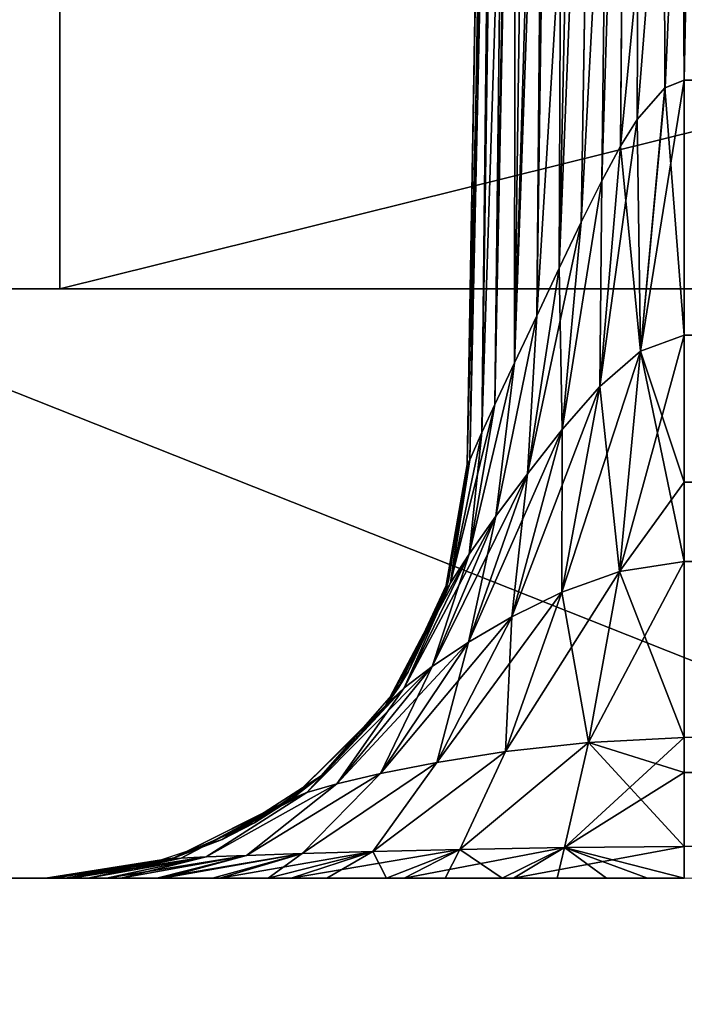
# Model space of a CAD drawing. Header units: millimetres. Extents: x -52 to 52, y -38 to 18.
# Tile 33 of 128: x -31.5 to -29.92, y -3.7 to -1.36. Entities that reach past the tile are written whole.
import ezdxf

# ---------------------------------------------------------------- set-up
doc = ezdxf.new("R2010")
doc.units = ezdxf.units.MM
doc.header["$LTSCALE"] = 65.185185
for name, color, linetype in [('108', 7, 'CONTINUOUS'), ('112', 7, 'CONTINUOUS'), ('37', 7, 'CONTINUOUS'), ('38', 7, 'CONTINUOUS'), ('39', 7, 'CONTINUOUS'), ('5', 7, 'CONTINUOUS'), ('553', 7, 'CONTINUOUS'), ('573', 7, 'CONTINUOUS'), ('582', 7, 'CONTINUOUS'), ('584', 7, 'CONTINUOUS'), ('610', 7, 'CONTINUOUS'), ('611', 7, 'CONTINUOUS'), ('621', 7, 'CONTINUOUS'), ('622', 7, 'CONTINUOUS'), ('624', 7, 'CONTINUOUS'), ('625', 7, 'CONTINUOUS'), ('9', 7, 'CONTINUOUS')]:
    doc.layers.add(name, color=color, linetype=linetype)

msp = doc.modelspace()

# ---------------------------------------------------------------- linework, layer by layer
at = {"layer": '108', "linetype": 'CONTINUOUS'}
for points in [[(-32.125, -27.5, -22.3475), (32.125, -27.5, -22.3475), (-32.125, -2, -22.125), (-32.125, -27.5, -22.3475)], [(32.125, -27.5, -22.3475), (32.125, -2, -22.125), (-32.125, -2, -22.125), (32.125, -27.5, -22.3475)]]:
    msp.add_3dface(points, dxfattribs=at)
at = {"layer": '112', "linetype": 'CONTINUOUS'}
for points in [[(-32.125, -27.5, 22.3475), (-32.125, -2, 22.125), (32.125, -2, 22.125), (-32.125, -27.5, 22.3475)], [(32.125, -27.5, 22.3475), (-32.125, -27.5, 22.3475), (32.125, -2, 22.125), (32.125, -27.5, 22.3475)]]:
    msp.add_3dface(points, dxfattribs=at)
at = {"layer": '37', "linetype": 'CONTINUOUS'}
for points in [[(-31.4, -2, 21.4), (-32.125, -2, 22.125), (-32.15, -2, 21.199), (-31.4, -2, 21.4)], [(-32.15, -2, -21.199), (-32.125, -2, -22.125), (-31.4, -2, -21.4), (-32.15, -2, -21.199)], [(32.125, -2, 22.125), (-32.125, -2, 22.125), (31.4, -2, 21.4), (32.125, -2, 22.125)], [(-32.125, -2, 22.125), (-31.4, -2, 21.4), (31.4, -2, 21.4), (-32.125, -2, 22.125)], [(-32.125, -2, -22.125), (32.125, -2, -22.125), (-31.4, -2, -21.4), (-32.125, -2, -22.125)], [(-31.4, -2, -21.4), (32.125, -2, -22.125), (31.4, -2, -21.4), (-31.4, -2, -21.4)]]:
    msp.add_3dface(points, dxfattribs=at)
at = {"layer": '38', "linetype": 'CONTINUOUS'}
for points in [[(31.4, -2, 21.4), (-31.4, -2, 21.4), (31.4, 13.6, 21.8085), (31.4, -2, 21.4)], [(31.4, 13.6, 21.8085), (-31.4, -2, 21.4), (-31.4, 13.6, 21.8085), (31.4, 13.6, 21.8085)]]:
    msp.add_3dface(points, dxfattribs=at)
at = {"layer": '39', "linetype": 'CONTINUOUS'}
for points in [[(-31.4, -2, -21.4), (31.4, -2, -21.4), (-31.4, 13.6, -21.8085), (-31.4, -2, -21.4)], [(-31.4, 13.6, -21.8085), (31.4, -2, -21.4), (31.4, 13.6, -21.8085), (-31.4, 13.6, -21.8085)]]:
    msp.add_3dface(points, dxfattribs=at)
at = {"layer": '5', "linetype": 'CONTINUOUS'}
for points in [[(-34, 10.2026, 24.4756), (34, -27.5, 24.1466), (34, 10.2026, 24.4756), (-34, 10.2026, 24.4756)], [(-34, -27.5, 24.1466), (34, -27.5, 24.1466), (-34, 10.2026, 24.4756), (-34, -27.5, 24.1466)]]:
    msp.add_3dface(points, dxfattribs=at)
at = {"layer": '553', "linetype": 'CONTINUOUS'}
for points in [[(-31.4329, -3.4, -21.5147), (-31.4336, -3.4, -12.1688), (-32.5497, -3.4, 21.4512), (-31.4329, -3.4, -21.5147)], [(-32.5497, -3.4, 21.4512), (-31.4336, -3.4, -12.1688), (-31.4336, -3.4, 12.5614), (-32.5497, -3.4, 21.4512)], [(-32.5497, -3.4, -21.0478), (-31.4329, -3.4, -21.5147), (-32.5497, -3.4, 21.4512), (-32.5497, -3.4, -21.0478)], [(-31.4329, -3.4, 21.9181), (-32.5497, -3.4, 21.4512), (-31.4329, -3.4, 12.7534), (-31.4329, -3.4, 21.9181)], [(-31.4329, -3.4, 12.7534), (-32.5497, -3.4, 21.4512), (-31.4333, -3.4, 12.663), (-31.4329, -3.4, 12.7534)], [(-31.4333, -3.4, 12.663), (-32.5497, -3.4, 21.4512), (-31.4336, -3.4, 12.5614), (-31.4333, -3.4, 12.663)], [(-31.4329, -3.4, -12.35), (-31.4336, -3.4, -12.1688), (-31.4329, -3.4, -21.5147), (-31.4329, -3.4, -12.35)], [(-31.4336, -3.4, -12.1688), (-31.4295, -3.4, -11.9298), (-31.4336, -3.4, 12.5614), (-31.4336, -3.4, -12.1688)], [(-31.4336, -3.4, 12.5614), (-31.4295, -3.4, -11.9298), (-31.4327, -3.4, 12.4434), (-31.4336, -3.4, 12.5614)], [(-31.4327, -3.4, 12.4434), (-31.4295, -3.4, -11.9298), (-31.4281, -3.4, 12.3031), (-31.4327, -3.4, 12.4434)], [(-31.4295, -3.4, -11.9298), (-31.4141, -3.4, -11.7185), (-31.4281, -3.4, 12.3031), (-31.4295, -3.4, -11.9298)], [(-31.4281, -3.4, 12.3031), (-31.4141, -3.4, -11.7185), (-31.4154, -3.4, 12.1343), (-31.4281, -3.4, 12.3031)], [(-31.4154, -3.4, 12.1343), (-31.4141, -3.4, -11.7185), (-31.3874, -3.4, 11.9302), (-31.4154, -3.4, 12.1343)], [(-31.4141, -3.4, -11.7185), (-31.3727, -3.4, -11.4496), (-31.3874, -3.4, 11.9302), (-31.4141, -3.4, -11.7185)], [(-31.3874, -3.4, 11.9302), (-31.3727, -3.4, -11.4496), (-31.3336, -3.4, 11.6894), (-31.3874, -3.4, 11.9302)], [(-31.3727, -3.4, -11.4496), (-31.2889, -3.4, -11.1406), (-31.3336, -3.4, 11.6894), (-31.3727, -3.4, -11.4496)], [(-31.3336, -3.4, 11.6894), (-31.2889, -3.4, -11.1406), (-31.2547, -3.4, 11.4504), (-31.3336, -3.4, 11.6894)], [(-31.2889, -3.4, -11.1406), (-31.1694, -3.4, -10.8534), (-31.2547, -3.4, 11.4504), (-31.2889, -3.4, -11.1406)], [(-31.2547, -3.4, 11.4504), (-31.1694, -3.4, -10.8534), (-31.155, -3.4, 11.2282), (-31.2547, -3.4, 11.4504)], [(-31.1694, -3.4, -10.8534), (-31.0203, -3.4, -10.5964), (-31.155, -3.4, 11.2282), (-31.1694, -3.4, -10.8534)], [(-31.155, -3.4, 11.2282), (-31.0203, -3.4, -10.5964), (-31.0372, -3.4, 11.0253), (-31.155, -3.4, 11.2282)], [(-31.0372, -3.4, 11.0253), (-31.0203, -3.4, -10.5964), (-30.9057, -3.4, 10.8455), (-31.0372, -3.4, 11.0253)], [(-31.0203, -3.4, -10.5964), (-30.8506, -3.4, -10.3776), (-30.9057, -3.4, 10.8455), (-31.0203, -3.4, -10.5964)], [(-30.9057, -3.4, 10.8455), (-30.8506, -3.4, -10.3776), (-30.7664, -3.4, 10.6927), (-30.9057, -3.4, 10.8455)], [(-30.8506, -3.4, -10.3776), (-30.5826, -3.4, -10.1332), (-30.7664, -3.4, 10.6927), (-30.8506, -3.4, -10.3776)], [(-30.7664, -3.4, 10.6927), (-30.5826, -3.4, -10.1332), (-30.6248, -3.4, 10.5684), (-30.7664, -3.4, 10.6927)], [(-30.6248, -3.4, 10.5684), (-30.5826, -3.4, -10.1332), (-30.4853, -3.4, 10.4718), (-30.6248, -3.4, 10.5684)], [(-30.5826, -3.4, -10.1332), (-30.323, -3.4, -9.985), (-30.4853, -3.4, 10.4718), (-30.5826, -3.4, -10.1332)], [(-30.4853, -3.4, 10.4718), (-30.323, -3.4, -9.985), (-30.3497, -3.4, 10.4001), (-30.4853, -3.4, 10.4718)], [(-30.3497, -3.4, 10.4001), (-30.323, -3.4, -9.985), (-30.219, -3.4, 10.3503), (-30.3497, -3.4, 10.4001)], [(-30.323, -3.4, -9.985), (-29.9175, -3.4, -9.9004), (-30.219, -3.4, 10.3503), (-30.323, -3.4, -9.985)], [(-30.219, -3.4, 10.3503), (-29.9175, -3.4, -9.9004), (-30.1025, -3.4, 10.3212), (-30.219, -3.4, 10.3503)], [(-30.1025, -3.4, 10.3212), (-29.9175, -3.4, -9.9004), (-30.0048, -3.4, 10.3077), (-30.1025, -3.4, 10.3212)], [(-30.0048, -3.4, 10.3077), (-29.9175, -3.4, -9.9004), (-29.9175, -3.4, 10.3038), (-30.0048, -3.4, 10.3077)]]:
    msp.add_3dface(points, dxfattribs=at)
at = {"layer": '573', "linetype": 'CONTINUOUS'}
for points in [[(-30.207, 10.5335, 19.123), (-30.206, 10.5904, 19.8366), (-30.4331, -2.4175, 12.7534), (-30.207, 10.5335, 19.123)], [(-30.206, 10.5904, 19.8366), (-30.206, 10.5904, 21.0424), (-30.4331, -2.4175, 12.7534), (-30.206, 10.5904, 19.8366)], [(-30.4331, -2.4175, 12.7534), (-30.206, 10.5904, 21.0424), (-30.4153, -1.4, 21.2517), (-30.4331, -2.4175, 12.7534)], [(-30.21, 10.3641, 18.4274), (-30.207, 10.5335, 19.123), (-30.4331, -2.4175, 12.7534), (-30.21, 10.3641, 18.4274)], [(-30.2393, 8.6849, 13.3353), (-30.21, 10.3641, 18.4274), (-30.4331, -2.4175, 12.7534), (-30.2393, 8.6849, 13.3353)], [(-30.2799, 6.3561, -19.0656), (-30.3535, 2.1441, -17.6767), (-30.4153, -1.4, -20.8483), (-30.2799, 6.3561, -19.0656)], [(-30.2799, 6.3561, -20.7129), (-30.2799, 6.3561, -19.0656), (-30.4153, -1.4, -20.8483), (-30.2799, 6.3561, -20.7129)], [(-30.4153, -1.4, -20.8483), (-30.3535, 2.1441, -17.6767), (-30.4331, -2.4175, -21.5311), (-30.4153, -1.4, -20.8483)], [(-30.4331, -2.4175, -21.5311), (-30.3535, 2.1441, -17.6767), (-30.3742, 0.9561, -17.0047), (-30.4331, -2.4175, -21.5311)], [(-30.3889, 0.1147, -15.928), (-30.4331, -2.4175, -21.5311), (-30.3742, 0.9561, -17.0047), (-30.3889, 0.1147, -15.928)], [(-30.3879, 0.1705, -12.4856), (-30.4331, -2.4175, -12.35), (-30.3924, -0.0838, -13.2567), (-30.3879, 0.1705, -12.4856)], [(-30.3953, -0.2503, -14.6111), (-30.4331, -2.4175, -21.5311), (-30.3889, 0.1147, -15.928), (-30.3953, -0.2503, -14.6111)], [(-30.4331, -2.4175, -12.35), (-30.4331, -2.4175, -21.5311), (-30.3924, -0.0838, -13.2567), (-30.4331, -2.4175, -12.35)], [(-30.3924, -0.0838, -13.2567), (-30.4331, -2.4175, -21.5311), (-30.3953, -0.2503, -14.6111), (-30.3924, -0.0838, -13.2567)], [(-30.4153, -1.4, 21.9168), (-30.4331, -2.4175, 12.7534), (-30.4153, -1.4, 21.2517), (-30.4153, -1.4, 21.9168)], [(-30.4153, -1.4, -21.5134), (-30.4153, -1.4, -20.8483), (-30.4331, -2.4175, -21.5311), (-30.4153, -1.4, -21.5134)], [(-30.4331, -2.4175, 21.9346), (-30.4331, -2.4175, 12.7534), (-30.4153, -1.4, 21.9168), (-30.4331, -2.4175, 21.9346)]]:
    msp.add_3dface(points, dxfattribs=at)
at = {"layer": '582', "linetype": 'CONTINUOUS'}
msp.add_3dface([(-29.9175, -1.5047, 12.301), (11.7377, -1.5047, 12.3011), (-29.7394, 8.7024, 12.836), (-29.9175, -1.5047, 12.301)], dxfattribs=at)
at = {"layer": '584', "linetype": 'CONTINUOUS'}
for points in [[(11.7377, -2.459, 12.0004), (11.7377, -1.5047, 12.3011), (-29.9175, -2.1102, 12.1734), (11.7377, -2.459, 12.0004)], [(11.7377, -1.5047, 12.3011), (-29.9175, -1.5047, 12.301), (-29.9175, -2.1102, 12.1734), (11.7377, -1.5047, 12.3011)], [(-29.9175, -2.4598, 11.9999), (11.7377, -2.459, 12.0004), (-29.9175, -2.1102, 12.1734), (-29.9175, -2.4598, 11.9999)], [(11.7377, -3.1492, 11.2734), (11.7377, -2.459, 12.0004), (-29.9175, -3.1492, 11.2734), (11.7377, -3.1492, 11.2734)], [(-29.9175, -3.1492, 11.2734), (11.7377, -2.459, 12.0004), (-29.9175, -3.0665, 11.4095), (-29.9175, -3.1492, 11.2734)], [(-29.9175, -3.0665, 11.4095), (11.7377, -2.459, 12.0004), (-29.9175, -2.6482, 11.8664), (-29.9175, -3.0665, 11.4095)], [(-29.9175, -2.6482, 11.8664), (11.7377, -2.459, 12.0004), (-29.9175, -2.4598, 11.9999), (-29.9175, -2.6482, 11.8664)], [(-29.9175, -3.3249, 10.8466), (11.7377, -3.1492, 11.2734), (-29.9175, -3.1492, 11.2734), (-29.9175, -3.3249, 10.8466)], [(-29.9175, -3.4, 10.3038), (11.7377, -3.1492, 11.2734), (-29.9175, -3.3249, 10.8466), (-29.9175, -3.4, 10.3038)]]:
    msp.add_3dface(points, dxfattribs=at)
at = {"layer": '610', "linetype": 'CONTINUOUS'}
for points in [[(-30.477, -2.6935, -21.536), (-30.4331, -2.4175, -21.5311), (-30.4863, -2.7223, -12.35), (-30.477, -2.6935, -21.536)], [(-30.4331, -2.4175, -21.5311), (-30.4331, -2.4175, -12.35), (-30.4863, -2.7223, -12.35), (-30.4331, -2.4175, -21.5311)], [(-30.5955, -2.9466, -21.5404), (-30.477, -2.6935, -21.536), (-30.5728, -2.91, -12.35), (-30.5955, -2.9466, -21.5404)], [(-30.5728, -2.91, -12.35), (-30.477, -2.6935, -21.536), (-30.4863, -2.7223, -12.35), (-30.5728, -2.91, -12.35)], [(-30.6303, -2.9965, -12.35), (-30.5955, -2.9466, -21.5404), (-30.5728, -2.91, -12.35), (-30.6303, -2.9965, -12.35)], [(-30.7795, -3.157, -21.544), (-30.5955, -2.9466, -21.5404), (-30.6303, -2.9965, -12.35), (-30.7795, -3.157, -21.544)], [(-30.8513, -3.2135, -12.35), (-30.7795, -3.157, -21.544), (-30.6303, -2.9965, -12.35), (-30.8513, -3.2135, -12.35)], [(-31.0145, -3.3082, -21.5467), (-30.7795, -3.157, -21.544), (-30.938, -3.2689, -12.35), (-31.0145, -3.3082, -21.5467)], [(-30.938, -3.2689, -12.35), (-30.7795, -3.157, -21.544), (-30.8513, -3.2135, -12.35), (-30.938, -3.2689, -12.35)], [(-31.1281, -3.3524, -12.35), (-31.0145, -3.3082, -21.5467), (-30.938, -3.2689, -12.35), (-31.1281, -3.3524, -12.35)], [(-31.2191, -3.3769, -21.5399), (-31.0145, -3.3082, -21.5467), (-31.1281, -3.3524, -12.35), (-31.2191, -3.3769, -21.5399)], [(-31.4329, -3.4, -12.35), (-31.2191, -3.3769, -21.5399), (-31.1281, -3.3524, -12.35), (-31.4329, -3.4, -12.35)], [(-31.4329, -3.4, -12.35), (-31.4329, -3.4, -21.5147), (-31.2191, -3.3769, -21.5399), (-31.4329, -3.4, -12.35)]]:
    msp.add_3dface(points, dxfattribs=at)
at = {"layer": '611', "linetype": 'CONTINUOUS'}
for points in [[(-30.4863, -2.7223, 12.7534), (-30.4331, -2.4175, 12.7534), (-30.477, -2.6935, 21.9394), (-30.4863, -2.7223, 12.7534)], [(-30.4331, -2.4175, 12.7534), (-30.4331, -2.4175, 21.9346), (-30.477, -2.6935, 21.9394), (-30.4331, -2.4175, 12.7534)], [(-30.5956, -2.9466, 21.9438), (-30.4863, -2.7223, 12.7534), (-30.477, -2.6935, 21.9394), (-30.5956, -2.9466, 21.9438)], [(-30.5728, -2.91, 12.7534), (-30.4863, -2.7223, 12.7534), (-30.5956, -2.9466, 21.9438), (-30.5728, -2.91, 12.7534)], [(-30.6303, -2.9965, 12.7534), (-30.5728, -2.91, 12.7534), (-30.5956, -2.9466, 21.9438), (-30.6303, -2.9965, 12.7534)], [(-30.7795, -3.157, 21.9475), (-30.6303, -2.9965, 12.7534), (-30.5956, -2.9466, 21.9438), (-30.7795, -3.157, 21.9475)], [(-30.8513, -3.2135, 12.7534), (-30.6303, -2.9965, 12.7534), (-30.7795, -3.157, 21.9475), (-30.8513, -3.2135, 12.7534)], [(-31.0145, -3.3082, 21.9501), (-30.8513, -3.2135, 12.7534), (-30.7795, -3.157, 21.9475), (-31.0145, -3.3082, 21.9501)], [(-30.938, -3.2689, 12.7534), (-30.8513, -3.2135, 12.7534), (-31.0145, -3.3082, 21.9501), (-30.938, -3.2689, 12.7534)], [(-31.1281, -3.3524, 12.7534), (-30.938, -3.2689, 12.7534), (-31.0145, -3.3082, 21.9501), (-31.1281, -3.3524, 12.7534)], [(-31.2197, -3.377, 21.9433), (-31.1281, -3.3524, 12.7534), (-31.0145, -3.3082, 21.9501), (-31.2197, -3.377, 21.9433)], [(-31.4329, -3.4, 21.9181), (-31.1281, -3.3524, 12.7534), (-31.2197, -3.377, 21.9433), (-31.4329, -3.4, 21.9181)], [(-31.4329, -3.4, 21.9181), (-31.4329, -3.4, 12.7534), (-31.1281, -3.3524, 12.7534), (-31.4329, -3.4, 21.9181)]]:
    msp.add_3dface(points, dxfattribs=at)
at = {"layer": '621', "linetype": 'CONTINUOUS'}
for points in [[(-30.2143, -1.9512, -11.9663), (-30.2679, -2.0646, -12.0025), (-30.1294, 0.1889, -12.0486), (-30.2143, -1.9512, -11.9663)], [(-30.1294, 0.1889, -12.0486), (-30.2679, -2.0646, -12.0025), (-30.2361, 0.1866, -12.1276), (-30.1294, 0.1889, -12.0486)], [(-30.162, -1.842, -11.9406), (-30.2143, -1.9512, -11.9663), (-30.1294, 0.1889, -12.0486), (-30.162, -1.842, -11.9406)], [(-30.0531, 0.1893, -12.0145), (-30.162, -1.842, -11.9406), (-30.1294, 0.1889, -12.0486), (-30.0531, 0.1893, -12.0145)], [(-30.1131, -1.7436, -11.9232), (-30.162, -1.842, -11.9406), (-30.0531, 0.1893, -12.0145), (-30.1131, -1.7436, -11.9232)], [(-30.069, -1.6614, -11.912), (-30.1131, -1.7436, -11.9232), (-30.0531, 0.1893, -12.0145), (-30.069, -1.6614, -11.912)], [(-29.888, 0.1879, -11.9863), (-30.069, -1.6614, -11.912), (-30.0531, 0.1893, -12.0145), (-29.888, 0.1879, -11.9863)], [(-30.069, -1.6614, -11.912), (-29.888, 0.1879, -11.9863), (-30.0297, -1.5977, -11.9051), (-30.069, -1.6614, -11.912)], [(-30.0297, -1.5977, -11.9051), (-29.888, 0.1879, -11.9863), (-29.9633, -1.5231, -11.8987), (-30.0297, -1.5977, -11.9051)], [(-29.888, 0.1879, -11.9863), (-29.9175, -1.5047, -11.8976), (-29.9633, -1.5231, -11.8987), (-29.888, 0.1879, -11.9863)], [(-30.4269, -2.4066, -12.2732), (-30.4331, -2.4175, -12.35), (-30.3701, 0.177, -12.3541), (-30.4269, -2.4066, -12.2732)], [(-30.4331, -2.4175, -12.35), (-30.3879, 0.1705, -12.4856), (-30.3701, 0.177, -12.3541), (-30.4331, -2.4175, -12.35)], [(-30.3978, -2.3419, -12.1727), (-30.4269, -2.4066, -12.2732), (-30.3701, 0.177, -12.3541), (-30.3978, -2.3419, -12.1727)], [(-30.3183, 0.1825, -12.2319), (-30.3978, -2.3419, -12.1727), (-30.3701, 0.177, -12.3541), (-30.3183, 0.1825, -12.2319)], [(-30.3669, -2.2748, -12.113), (-30.3978, -2.3419, -12.1727), (-30.3183, 0.1825, -12.2319), (-30.3669, -2.2748, -12.113)], [(-30.3206, -2.1761, -12.0516), (-30.3669, -2.2748, -12.113), (-30.3183, 0.1825, -12.2319), (-30.3206, -2.1761, -12.0516)], [(-30.2361, 0.1866, -12.1276), (-30.3206, -2.1761, -12.0516), (-30.2511, 0.186, -12.1427), (-30.2361, 0.1866, -12.1276)], [(-30.2679, -2.0646, -12.0025), (-30.3206, -2.1761, -12.0516), (-30.2361, 0.1866, -12.1276), (-30.2679, -2.0646, -12.0025)], [(-30.2511, 0.186, -12.1427), (-30.3206, -2.1761, -12.0516), (-30.3183, 0.1825, -12.2319), (-30.2511, 0.186, -12.1427)]]:
    msp.add_3dface(points, dxfattribs=at)
at = {"layer": '622', "linetype": 'CONTINUOUS'}
for points in [[(-30.2143, -1.9512, 12.3697), (-30.162, -1.842, 12.344), (-29.9892, 8.7032, 12.903), (-30.2143, -1.9512, 12.3697)], [(-30.1722, 8.6968, 13.0858), (-30.2143, -1.9512, 12.3697), (-29.9892, 8.7032, 12.903), (-30.1722, 8.6968, 13.0858)], [(-30.162, -1.842, 12.344), (-30.1131, -1.7436, 12.3267), (-29.9892, 8.7032, 12.903), (-30.162, -1.842, 12.344)], [(-30.1131, -1.7436, 12.3267), (-30.069, -1.6614, 12.3155), (-29.9892, 8.7032, 12.903), (-30.1131, -1.7436, 12.3267)], [(-30.069, -1.6614, 12.3155), (-30.0297, -1.5977, 12.3085), (-29.9892, 8.7032, 12.903), (-30.069, -1.6614, 12.3155)], [(-30.0297, -1.5977, 12.3085), (-29.9634, -1.5231, 12.3022), (-29.9892, 8.7032, 12.903), (-30.0297, -1.5977, 12.3085)], [(-29.9175, -1.5047, 12.301), (-29.7394, 8.7024, 12.836), (-29.9892, 8.7032, 12.903), (-29.9175, -1.5047, 12.301)], [(-29.9634, -1.5231, 12.3022), (-29.9175, -1.5047, 12.301), (-29.9892, 8.7032, 12.903), (-29.9634, -1.5231, 12.3022)], [(-30.2393, 8.6849, 13.3353), (-30.4331, -2.4175, 12.7534), (-30.4269, -2.4066, 12.6767), (-30.2393, 8.6849, 13.3353)], [(-30.3978, -2.3419, 12.5761), (-30.2393, 8.6849, 13.3353), (-30.4269, -2.4066, 12.6767), (-30.3978, -2.3419, 12.5761)], [(-30.3669, -2.2748, 12.5164), (-30.2393, 8.6849, 13.3353), (-30.3978, -2.3419, 12.5761), (-30.3669, -2.2748, 12.5164)], [(-30.2393, 8.6849, 13.3353), (-30.3669, -2.2748, 12.5164), (-30.1722, 8.6968, 13.0858), (-30.2393, 8.6849, 13.3353)], [(-30.3669, -2.2748, 12.5164), (-30.3206, -2.1761, 12.455), (-30.1722, 8.6968, 13.0858), (-30.3669, -2.2748, 12.5164)], [(-30.3206, -2.1761, 12.455), (-30.2679, -2.0646, 12.4059), (-30.1722, 8.6968, 13.0858), (-30.3206, -2.1761, 12.455)], [(-30.2679, -2.0646, 12.4059), (-30.2143, -1.9512, 12.3697), (-30.1722, 8.6968, 13.0858), (-30.2679, -2.0646, 12.4059)]]:
    msp.add_3dface(points, dxfattribs=at)
at = {"layer": '624', "linetype": 'CONTINUOUS'}
for points in [[(-29.9175, -2.1102, 12.1734), (-29.9175, -1.5047, 12.301), (-29.9634, -1.5231, 12.3022), (-29.9175, -2.1102, 12.1734)], [(-29.9634, -1.5231, 12.3022), (-30.0297, -1.5977, 12.3085), (-30.0218, -2.1486, 12.1813), (-29.9634, -1.5231, 12.3022)], [(-29.9175, -2.1102, 12.1734), (-29.9634, -1.5231, 12.3022), (-30.0218, -2.1486, 12.1813), (-29.9175, -2.1102, 12.1734)], [(-30.0297, -1.5977, 12.3085), (-30.069, -1.6614, 12.3155), (-30.0218, -2.1486, 12.1813), (-30.0297, -1.5977, 12.3085)], [(-30.069, -1.6614, 12.3155), (-30.1131, -1.7436, 12.3267), (-30.1183, -2.2324, 12.2067), (-30.069, -1.6614, 12.3155)], [(-30.0218, -2.1486, 12.1813), (-30.069, -1.6614, 12.3155), (-30.1183, -2.2324, 12.2067), (-30.0218, -2.1486, 12.1813)], [(-30.1131, -1.7436, 12.3267), (-30.162, -1.842, 12.344), (-30.2074, -2.3341, 12.2478), (-30.1131, -1.7436, 12.3267)], [(-30.1183, -2.2324, 12.2067), (-30.1131, -1.7436, 12.3267), (-30.2074, -2.3341, 12.2478), (-30.1183, -2.2324, 12.2067)], [(-30.162, -1.842, 12.344), (-30.2143, -1.9512, 12.3697), (-30.2074, -2.3341, 12.2478), (-30.162, -1.842, 12.344)], [(-30.2074, -2.3341, 12.2478), (-30.2143, -1.9512, 12.3697), (-30.2901, -2.4394, 12.3054), (-30.2074, -2.3341, 12.2478)], [(-30.2143, -1.9512, 12.3697), (-30.2679, -2.0646, 12.4059), (-30.2901, -2.4394, 12.3054), (-30.2143, -1.9512, 12.3697)], [(-30.2901, -2.4394, 12.3054), (-30.2679, -2.0646, 12.4059), (-30.3652, -2.5406, 12.3824), (-30.2901, -2.4394, 12.3054)], [(-30.2679, -2.0646, 12.4059), (-30.3206, -2.1761, 12.455), (-30.3652, -2.5406, 12.3824), (-30.2679, -2.0646, 12.4059)], [(-29.9175, -2.4598, 11.9999), (-29.9175, -2.1102, 12.1734), (-30.0218, -2.1486, 12.1813), (-29.9175, -2.4598, 11.9999)], [(-30.0218, -2.1486, 12.1813), (-30.1183, -2.2324, 12.2067), (-30.0713, -2.6716, 11.8855), (-30.0218, -2.1486, 12.1813)], [(-29.9175, -2.6482, 11.8664), (-30.0218, -2.1486, 12.1813), (-30.0713, -2.6716, 11.8855), (-29.9175, -2.6482, 11.8664)], [(-29.9175, -2.6482, 11.8664), (-29.9175, -2.4598, 11.9999), (-30.0218, -2.1486, 12.1813), (-29.9175, -2.6482, 11.8664)], [(-30.3652, -2.5406, 12.3824), (-30.3206, -2.1761, 12.455), (-30.4286, -2.6308, 12.4818), (-30.3652, -2.5406, 12.3824)], [(-30.3206, -2.1761, 12.455), (-30.3669, -2.2748, 12.5164), (-30.4286, -2.6308, 12.4818), (-30.3206, -2.1761, 12.455)], [(-30.0713, -2.6716, 11.8855), (-30.1183, -2.2324, 12.2067), (-30.2082, -2.7207, 11.9411), (-30.0713, -2.6716, 11.8855)], [(-30.1183, -2.2324, 12.2067), (-30.2074, -2.3341, 12.2478), (-30.2082, -2.7207, 11.9411), (-30.1183, -2.2324, 12.2067)], [(-30.3669, -2.2748, 12.5164), (-30.3978, -2.3419, 12.5761), (-30.4286, -2.6308, 12.4818), (-30.3669, -2.2748, 12.5164)], [(-30.2082, -2.7207, 11.9411), (-30.2074, -2.3341, 12.2478), (-30.3271, -2.7795, 12.0222), (-30.2082, -2.7207, 11.9411)], [(-30.2074, -2.3341, 12.2478), (-30.2901, -2.4394, 12.3054), (-30.3271, -2.7795, 12.0222), (-30.2074, -2.3341, 12.2478)], [(-30.4286, -2.6308, 12.4818), (-30.3978, -2.3419, 12.5761), (-30.4726, -2.6991, 12.6064), (-30.4286, -2.6308, 12.4818)], [(-30.3978, -2.3419, 12.5761), (-30.4269, -2.4066, 12.6767), (-30.4726, -2.6991, 12.6064), (-30.3978, -2.3419, 12.5761)], [(-30.4269, -2.4066, 12.6767), (-30.4331, -2.4175, 12.7534), (-30.4726, -2.6991, 12.6064), (-30.4269, -2.4066, 12.6767)], [(-30.4331, -2.4175, 12.7534), (-30.4863, -2.7223, 12.7534), (-30.4726, -2.6991, 12.6064), (-30.4331, -2.4175, 12.7534)], [(-30.3271, -2.7795, 12.0222), (-30.2901, -2.4394, 12.3054), (-30.4301, -2.84, 12.1249), (-30.3271, -2.7795, 12.0222)], [(-30.2901, -2.4394, 12.3054), (-30.3652, -2.5406, 12.3824), (-30.4301, -2.84, 12.1249), (-30.2901, -2.4394, 12.3054)], [(-30.3652, -2.5406, 12.3824), (-30.4286, -2.6308, 12.4818), (-30.5164, -2.8976, 12.2491), (-30.3652, -2.5406, 12.3824)], [(-30.4301, -2.84, 12.1249), (-30.3652, -2.5406, 12.3824), (-30.5164, -2.8976, 12.2491), (-30.4301, -2.84, 12.1249)], [(-30.4286, -2.6308, 12.4818), (-30.4726, -2.6991, 12.6064), (-30.5826, -2.9484, 12.3957), (-30.4286, -2.6308, 12.4818)], [(-30.5164, -2.8976, 12.2491), (-30.4286, -2.6308, 12.4818), (-30.5826, -2.9484, 12.3957), (-30.5164, -2.8976, 12.2491)], [(-29.9175, -3.0665, 11.4095), (-29.9175, -2.6482, 11.8664), (-30.0713, -2.6716, 11.8855), (-29.9175, -3.0665, 11.4095)], [(-30.0713, -2.6716, 11.8855), (-30.2082, -2.7207, 11.9411), (-30.145, -3.0778, 11.446), (-30.0713, -2.6716, 11.8855)], [(-29.9175, -3.0665, 11.4095), (-30.0713, -2.6716, 11.8855), (-30.145, -3.0778, 11.446), (-29.9175, -3.0665, 11.4095)], [(-30.5826, -2.9484, 12.3957), (-30.4726, -2.6991, 12.6064), (-30.6226, -2.986, 12.5651), (-30.5826, -2.9484, 12.3957)], [(-30.4726, -2.6991, 12.6064), (-30.4863, -2.7223, 12.7534), (-30.6226, -2.986, 12.5651), (-30.4726, -2.6991, 12.6064)], [(-30.4863, -2.7223, 12.7534), (-30.5728, -2.91, 12.7534), (-30.6226, -2.986, 12.5651), (-30.4863, -2.7223, 12.7534)], [(-30.2082, -2.7207, 11.9411), (-30.3271, -2.7795, 12.0222), (-30.3416, -3.0997, 11.5466), (-30.2082, -2.7207, 11.9411)], [(-30.145, -3.0778, 11.446), (-30.2082, -2.7207, 11.9411), (-30.3416, -3.0997, 11.5466), (-30.145, -3.0778, 11.446)], [(-30.3416, -3.0997, 11.5466), (-30.3271, -2.7795, 12.0222), (-30.5049, -3.1255, 11.687), (-30.3416, -3.0997, 11.5466)], [(-30.3271, -2.7795, 12.0222), (-30.4301, -2.84, 12.1249), (-30.5049, -3.1255, 11.687), (-30.3271, -2.7795, 12.0222)], [(-30.4301, -2.84, 12.1249), (-30.5164, -2.8976, 12.2491), (-30.6384, -3.1515, 11.8562), (-30.4301, -2.84, 12.1249)], [(-30.5049, -3.1255, 11.687), (-30.4301, -2.84, 12.1249), (-30.6384, -3.1515, 11.8562), (-30.5049, -3.1255, 11.687)], [(-30.5164, -2.8976, 12.2491), (-30.5826, -2.9484, 12.3957), (-30.7423, -3.1759, 12.05), (-30.5164, -2.8976, 12.2491)], [(-30.6384, -3.1515, 11.8562), (-30.5164, -2.8976, 12.2491), (-30.7423, -3.1759, 12.05), (-30.6384, -3.1515, 11.8562)], [(-30.5728, -2.91, 12.7534), (-30.6303, -2.9965, 12.7534), (-30.6226, -2.986, 12.5651), (-30.5728, -2.91, 12.7534)], [(-30.7423, -3.1759, 12.05), (-30.5826, -2.9484, 12.3957), (-30.8139, -3.1968, 12.2662), (-30.7423, -3.1759, 12.05)], [(-30.5826, -2.9484, 12.3957), (-30.6226, -2.986, 12.5651), (-30.8139, -3.1968, 12.2662), (-30.5826, -2.9484, 12.3957)], [(-30.8139, -3.1968, 12.2662), (-30.6226, -2.986, 12.5651), (-30.85, -3.2115, 12.5025), (-30.8139, -3.1968, 12.2662)], [(-30.6226, -2.986, 12.5651), (-30.6303, -2.9965, 12.7534), (-30.85, -3.2115, 12.5025), (-30.6226, -2.986, 12.5651)], [(-30.6303, -2.9965, 12.7534), (-30.8513, -3.2135, 12.7534), (-30.85, -3.2115, 12.5025), (-30.6303, -2.9965, 12.7534)], [(-30.2022, -3.3276, 10.8928), (-30.145, -3.0778, 11.446), (-30.4505, -3.332, 11.0206), (-30.2022, -3.3276, 10.8928)], [(-30.145, -3.0778, 11.446), (-30.3416, -3.0997, 11.5466), (-30.4505, -3.332, 11.0206), (-30.145, -3.0778, 11.446)], [(-29.9175, -3.3249, 10.8466), (-30.145, -3.0778, 11.446), (-30.2022, -3.3276, 10.8928), (-29.9175, -3.3249, 10.8466)], [(-29.9175, -3.1492, 11.2734), (-29.9175, -3.0665, 11.4095), (-30.145, -3.0778, 11.446), (-29.9175, -3.1492, 11.2734)], [(-29.9175, -3.3249, 10.8466), (-29.9175, -3.1492, 11.2734), (-30.145, -3.0778, 11.446), (-29.9175, -3.3249, 10.8466)], [(-30.3416, -3.0997, 11.5466), (-30.5049, -3.1255, 11.687), (-30.6565, -3.3369, 11.1985), (-30.3416, -3.0997, 11.5466)], [(-30.4505, -3.332, 11.0206), (-30.3416, -3.0997, 11.5466), (-30.6565, -3.3369, 11.1985), (-30.4505, -3.332, 11.0206)], [(-30.6565, -3.3369, 11.1985), (-30.5049, -3.1255, 11.687), (-30.8247, -3.3417, 11.4097), (-30.6565, -3.3369, 11.1985)], [(-30.5049, -3.1255, 11.687), (-30.6384, -3.1515, 11.8562), (-30.8247, -3.3417, 11.4097), (-30.5049, -3.1255, 11.687)], [(-30.6384, -3.1515, 11.8562), (-30.7423, -3.1759, 12.05), (-30.9569, -3.3462, 11.6459), (-30.6384, -3.1515, 11.8562)], [(-30.8247, -3.3417, 11.4097), (-30.6384, -3.1515, 11.8562), (-30.9569, -3.3462, 11.6459), (-30.8247, -3.3417, 11.4097)], [(-30.7423, -3.1759, 12.05), (-30.8139, -3.1968, 12.2662), (-31.0529, -3.35, 11.9025), (-30.7423, -3.1759, 12.05)], [(-30.9569, -3.3462, 11.6459), (-30.7423, -3.1759, 12.05), (-31.0529, -3.35, 11.9025), (-30.9569, -3.3462, 11.6459)], [(-31.0529, -3.35, 11.9025), (-30.8139, -3.1968, 12.2662), (-31.1118, -3.3528, 12.1754), (-31.0529, -3.35, 11.9025)], [(-30.8139, -3.1968, 12.2662), (-30.85, -3.2115, 12.5025), (-31.1118, -3.3528, 12.1754), (-30.8139, -3.1968, 12.2662)], [(-31.1118, -3.3528, 12.1754), (-30.85, -3.2115, 12.5025), (-31.134, -3.3541, 12.4608), (-31.1118, -3.3528, 12.1754)], [(-30.85, -3.2115, 12.5025), (-30.8513, -3.2135, 12.7534), (-31.134, -3.3541, 12.4608), (-30.85, -3.2115, 12.5025)], [(-30.8513, -3.2135, 12.7534), (-30.938, -3.2689, 12.7534), (-31.134, -3.3541, 12.4608), (-30.8513, -3.2135, 12.7534)], [(-30.938, -3.2689, 12.7534), (-31.1281, -3.3524, 12.7534), (-31.134, -3.3541, 12.4608), (-30.938, -3.2689, 12.7534)], [(-31.155, -3.4, 11.2282), (-31.0372, -3.4, 11.0253), (-30.8247, -3.3417, 11.4097), (-31.155, -3.4, 11.2282)], [(-31.155, -3.4, 11.2282), (-30.8247, -3.3417, 11.4097), (-30.9569, -3.3462, 11.6459), (-31.155, -3.4, 11.2282)], [(-31.0372, -3.4, 11.0253), (-30.9057, -3.4, 10.8455), (-30.8247, -3.3417, 11.4097), (-31.0372, -3.4, 11.0253)], [(-30.9057, -3.4, 10.8455), (-30.7664, -3.4, 10.6927), (-30.6565, -3.3369, 11.1985), (-30.9057, -3.4, 10.8455)], [(-30.9057, -3.4, 10.8455), (-30.6565, -3.3369, 11.1985), (-30.8247, -3.3417, 11.4097), (-30.9057, -3.4, 10.8455)], [(-30.7664, -3.4, 10.6927), (-30.6248, -3.4, 10.5684), (-30.6565, -3.3369, 11.1985), (-30.7664, -3.4, 10.6927)], [(-30.6248, -3.4, 10.5684), (-30.4505, -3.332, 11.0206), (-30.6565, -3.3369, 11.1985), (-30.6248, -3.4, 10.5684)], [(-30.6248, -3.4, 10.5684), (-30.4853, -3.4, 10.4718), (-30.4505, -3.332, 11.0206), (-30.6248, -3.4, 10.5684)], [(-30.4853, -3.4, 10.4718), (-30.3497, -3.4, 10.4001), (-30.4505, -3.332, 11.0206), (-30.4853, -3.4, 10.4718)], [(-30.3497, -3.4, 10.4001), (-30.2022, -3.3276, 10.8928), (-30.4505, -3.332, 11.0206), (-30.3497, -3.4, 10.4001)], [(-30.3497, -3.4, 10.4001), (-30.219, -3.4, 10.3503), (-30.2022, -3.3276, 10.8928), (-30.3497, -3.4, 10.4001)], [(-30.219, -3.4, 10.3503), (-30.1025, -3.4, 10.3212), (-30.2022, -3.3276, 10.8928), (-30.219, -3.4, 10.3503)], [(-29.9175, -3.4, 10.3038), (-29.9175, -3.3249, 10.8466), (-30.2022, -3.3276, 10.8928), (-29.9175, -3.4, 10.3038)], [(-30.1025, -3.4, 10.3212), (-30.0048, -3.4, 10.3077), (-30.2022, -3.3276, 10.8928), (-30.1025, -3.4, 10.3212)], [(-30.0048, -3.4, 10.3077), (-29.9175, -3.4, 10.3038), (-30.2022, -3.3276, 10.8928), (-30.0048, -3.4, 10.3077)], [(-31.4333, -3.4, 12.663), (-31.4336, -3.4, 12.5614), (-31.1281, -3.3524, 12.7534), (-31.4333, -3.4, 12.663)], [(-31.4336, -3.4, 12.5614), (-31.4327, -3.4, 12.4434), (-31.1281, -3.3524, 12.7534), (-31.4336, -3.4, 12.5614)], [(-31.4329, -3.4, 12.7534), (-31.4333, -3.4, 12.663), (-31.1281, -3.3524, 12.7534), (-31.4329, -3.4, 12.7534)], [(-31.1281, -3.3524, 12.7534), (-31.4327, -3.4, 12.4434), (-31.134, -3.3541, 12.4608), (-31.1281, -3.3524, 12.7534)], [(-31.4327, -3.4, 12.4434), (-31.4281, -3.4, 12.3031), (-31.134, -3.3541, 12.4608), (-31.4327, -3.4, 12.4434)], [(-31.4281, -3.4, 12.3031), (-31.4154, -3.4, 12.1343), (-31.134, -3.3541, 12.4608), (-31.4281, -3.4, 12.3031)], [(-31.4154, -3.4, 12.1343), (-31.3874, -3.4, 11.9302), (-31.1118, -3.3528, 12.1754), (-31.4154, -3.4, 12.1343)], [(-31.4154, -3.4, 12.1343), (-31.1118, -3.3528, 12.1754), (-31.134, -3.3541, 12.4608), (-31.4154, -3.4, 12.1343)], [(-31.3874, -3.4, 11.9302), (-31.3336, -3.4, 11.6894), (-31.1118, -3.3528, 12.1754), (-31.3874, -3.4, 11.9302)], [(-31.3336, -3.4, 11.6894), (-31.0529, -3.35, 11.9025), (-31.1118, -3.3528, 12.1754), (-31.3336, -3.4, 11.6894)], [(-31.3336, -3.4, 11.6894), (-31.2547, -3.4, 11.4504), (-31.0529, -3.35, 11.9025), (-31.3336, -3.4, 11.6894)], [(-31.2547, -3.4, 11.4504), (-31.155, -3.4, 11.2282), (-30.9569, -3.3462, 11.6459), (-31.2547, -3.4, 11.4504)], [(-31.2547, -3.4, 11.4504), (-30.9569, -3.3462, 11.6459), (-31.0529, -3.35, 11.9025), (-31.2547, -3.4, 11.4504)]]:
    msp.add_3dface(points, dxfattribs=at)
at = {"layer": '625', "linetype": 'CONTINUOUS'}
for points in [[(-29.9633, -1.5231, -11.8987), (-29.9175, -1.5047, -11.8976), (-30.0218, -2.1486, -11.7779), (-29.9633, -1.5231, -11.8987)], [(-29.9175, -1.5047, -11.8976), (-29.9175, -2.1102, -11.77), (-30.0218, -2.1486, -11.7779), (-29.9175, -1.5047, -11.8976)], [(-30.0297, -1.5977, -11.9051), (-29.9633, -1.5231, -11.8987), (-30.0218, -2.1486, -11.7779), (-30.0297, -1.5977, -11.9051)], [(-30.1183, -2.2324, -11.8033), (-30.0297, -1.5977, -11.9051), (-30.0218, -2.1486, -11.7779), (-30.1183, -2.2324, -11.8033)], [(-30.069, -1.6614, -11.912), (-30.0297, -1.5977, -11.9051), (-30.1183, -2.2324, -11.8033), (-30.069, -1.6614, -11.912)], [(-30.1131, -1.7436, -11.9232), (-30.069, -1.6614, -11.912), (-30.1183, -2.2324, -11.8033), (-30.1131, -1.7436, -11.9232)], [(-30.162, -1.842, -11.9406), (-30.1131, -1.7436, -11.9232), (-30.2073, -2.3341, -11.8443), (-30.162, -1.842, -11.9406)], [(-30.2073, -2.3341, -11.8443), (-30.1131, -1.7436, -11.9232), (-30.1183, -2.2324, -11.8033), (-30.2073, -2.3341, -11.8443)], [(-30.2901, -2.4394, -11.902), (-30.162, -1.842, -11.9406), (-30.2073, -2.3341, -11.8443), (-30.2901, -2.4394, -11.902)], [(-30.2143, -1.9512, -11.9663), (-30.162, -1.842, -11.9406), (-30.2901, -2.4394, -11.902), (-30.2143, -1.9512, -11.9663)], [(-30.2679, -2.0646, -12.0025), (-30.2143, -1.9512, -11.9663), (-30.2901, -2.4394, -11.902), (-30.2679, -2.0646, -12.0025)], [(-30.3206, -2.1761, -12.0516), (-30.2679, -2.0646, -12.0025), (-30.3652, -2.5406, -11.9789), (-30.3206, -2.1761, -12.0516)], [(-30.3652, -2.5406, -11.9789), (-30.2679, -2.0646, -12.0025), (-30.2901, -2.4394, -11.902), (-30.3652, -2.5406, -11.9789)], [(-29.9175, -2.1102, -11.77), (-29.9175, -2.4598, -11.5965), (-30.0713, -2.6716, -11.4821), (-29.9175, -2.1102, -11.77)], [(-30.0218, -2.1486, -11.7779), (-29.9175, -2.1102, -11.77), (-30.0713, -2.6716, -11.4821), (-30.0218, -2.1486, -11.7779)], [(-30.1183, -2.2324, -11.8033), (-30.0218, -2.1486, -11.7779), (-30.2082, -2.7207, -11.5376), (-30.1183, -2.2324, -11.8033)], [(-30.2082, -2.7207, -11.5376), (-30.0218, -2.1486, -11.7779), (-30.0713, -2.6716, -11.4821), (-30.2082, -2.7207, -11.5376)], [(-30.3669, -2.2748, -12.113), (-30.3206, -2.1761, -12.0516), (-30.4286, -2.6308, -12.0784), (-30.3669, -2.2748, -12.113)], [(-30.4286, -2.6308, -12.0784), (-30.3206, -2.1761, -12.0516), (-30.3652, -2.5406, -11.9789), (-30.4286, -2.6308, -12.0784)], [(-30.2073, -2.3341, -11.8443), (-30.1183, -2.2324, -11.8033), (-30.3271, -2.7795, -11.6187), (-30.2073, -2.3341, -11.8443)], [(-30.3271, -2.7795, -11.6187), (-30.1183, -2.2324, -11.8033), (-30.2082, -2.7207, -11.5376), (-30.3271, -2.7795, -11.6187)], [(-30.4726, -2.6991, -12.203), (-30.3669, -2.2748, -12.113), (-30.4286, -2.6308, -12.0784), (-30.4726, -2.6991, -12.203)], [(-30.3978, -2.3419, -12.1727), (-30.3669, -2.2748, -12.113), (-30.4726, -2.6991, -12.203), (-30.3978, -2.3419, -12.1727)], [(-30.2901, -2.4394, -11.902), (-30.2073, -2.3341, -11.8443), (-30.4301, -2.84, -11.7215), (-30.2901, -2.4394, -11.902)], [(-30.4301, -2.84, -11.7215), (-30.2073, -2.3341, -11.8443), (-30.3271, -2.7795, -11.6187), (-30.4301, -2.84, -11.7215)], [(-30.4269, -2.4066, -12.2732), (-30.3978, -2.3419, -12.1727), (-30.4726, -2.6991, -12.203), (-30.4269, -2.4066, -12.2732)], [(-30.4863, -2.7223, -12.35), (-30.4269, -2.4066, -12.2732), (-30.4726, -2.6991, -12.203), (-30.4863, -2.7223, -12.35)], [(-30.4863, -2.7223, -12.35), (-30.4331, -2.4175, -12.35), (-30.4269, -2.4066, -12.2732), (-30.4863, -2.7223, -12.35)], [(-30.3652, -2.5406, -11.9789), (-30.2901, -2.4394, -11.902), (-30.5164, -2.8976, -11.8457), (-30.3652, -2.5406, -11.9789)], [(-30.5164, -2.8976, -11.8457), (-30.2901, -2.4394, -11.902), (-30.4301, -2.84, -11.7215), (-30.5164, -2.8976, -11.8457)], [(-29.9175, -2.4598, -11.5965), (-29.9175, -2.6482, -11.463), (-30.0713, -2.6716, -11.4821), (-29.9175, -2.4598, -11.5965)], [(-30.5825, -2.9484, -11.9923), (-30.3652, -2.5406, -11.9789), (-30.5164, -2.8976, -11.8457), (-30.5825, -2.9484, -11.9923)], [(-30.4286, -2.6308, -12.0784), (-30.3652, -2.5406, -11.9789), (-30.5825, -2.9484, -11.9923), (-30.4286, -2.6308, -12.0784)], [(-30.4726, -2.6991, -12.203), (-30.4286, -2.6308, -12.0784), (-30.6226, -2.986, -12.1617), (-30.4726, -2.6991, -12.203)], [(-30.6226, -2.986, -12.1617), (-30.4286, -2.6308, -12.0784), (-30.5825, -2.9484, -11.9923), (-30.6226, -2.986, -12.1617)], [(-29.9175, -2.6482, -11.463), (-29.9175, -3.0665, -11.0061), (-30.1449, -3.0778, -11.0426), (-29.9175, -2.6482, -11.463)], [(-30.0713, -2.6716, -11.4821), (-29.9175, -2.6482, -11.463), (-30.1449, -3.0778, -11.0426), (-30.0713, -2.6716, -11.4821)], [(-30.3416, -3.0997, -11.1432), (-30.0713, -2.6716, -11.4821), (-30.1449, -3.0778, -11.0426), (-30.3416, -3.0997, -11.1432)], [(-30.2082, -2.7207, -11.5376), (-30.0713, -2.6716, -11.4821), (-30.3416, -3.0997, -11.1432), (-30.2082, -2.7207, -11.5376)], [(-30.6303, -2.9965, -12.35), (-30.5728, -2.91, -12.35), (-30.4726, -2.6991, -12.203), (-30.6303, -2.9965, -12.35)], [(-30.6303, -2.9965, -12.35), (-30.4726, -2.6991, -12.203), (-30.6226, -2.986, -12.1617), (-30.6303, -2.9965, -12.35)], [(-30.5728, -2.91, -12.35), (-30.4863, -2.7223, -12.35), (-30.4726, -2.6991, -12.203), (-30.5728, -2.91, -12.35)], [(-30.3271, -2.7795, -11.6187), (-30.2082, -2.7207, -11.5376), (-30.5049, -3.1255, -11.2835), (-30.3271, -2.7795, -11.6187)], [(-30.5049, -3.1255, -11.2835), (-30.2082, -2.7207, -11.5376), (-30.3416, -3.0997, -11.1432), (-30.5049, -3.1255, -11.2835)], [(-30.4301, -2.84, -11.7215), (-30.3271, -2.7795, -11.6187), (-30.6384, -3.1515, -11.4527), (-30.4301, -2.84, -11.7215)], [(-30.6384, -3.1515, -11.4527), (-30.3271, -2.7795, -11.6187), (-30.5049, -3.1255, -11.2835), (-30.6384, -3.1515, -11.4527)], [(-30.7423, -3.1759, -11.6466), (-30.4301, -2.84, -11.7215), (-30.6384, -3.1515, -11.4527), (-30.7423, -3.1759, -11.6466)], [(-30.5164, -2.8976, -11.8457), (-30.4301, -2.84, -11.7215), (-30.7423, -3.1759, -11.6466), (-30.5164, -2.8976, -11.8457)], [(-30.8139, -3.1968, -11.8628), (-30.5164, -2.8976, -11.8457), (-30.7423, -3.1759, -11.6466), (-30.8139, -3.1968, -11.8628)], [(-30.5825, -2.9484, -11.9923), (-30.5164, -2.8976, -11.8457), (-30.8139, -3.1968, -11.8628), (-30.5825, -2.9484, -11.9923)], [(-30.85, -3.2115, -12.0991), (-30.5825, -2.9484, -11.9923), (-30.8139, -3.1968, -11.8628), (-30.85, -3.2115, -12.0991)], [(-30.6226, -2.986, -12.1617), (-30.5825, -2.9484, -11.9923), (-30.85, -3.2115, -12.0991), (-30.6226, -2.986, -12.1617)], [(-30.8513, -3.2135, -12.35), (-30.6303, -2.9965, -12.35), (-30.6226, -2.986, -12.1617), (-30.8513, -3.2135, -12.35)], [(-30.8513, -3.2135, -12.35), (-30.6226, -2.986, -12.1617), (-30.85, -3.2115, -12.0991), (-30.8513, -3.2135, -12.35)], [(-30.4505, -3.332, -10.6171), (-30.1449, -3.0778, -11.0426), (-30.2022, -3.3276, -10.4894), (-30.4505, -3.332, -10.6171)], [(-30.3416, -3.0997, -11.1432), (-30.1449, -3.0778, -11.0426), (-30.4505, -3.332, -10.6171), (-30.3416, -3.0997, -11.1432)], [(-30.1449, -3.0778, -11.0426), (-29.9175, -3.0665, -11.0061), (-30.2022, -3.3276, -10.4894), (-30.1449, -3.0778, -11.0426)], [(-29.9175, -3.0665, -11.0061), (-29.9175, -3.1492, -10.87), (-30.2022, -3.3276, -10.4894), (-29.9175, -3.0665, -11.0061)], [(-30.6565, -3.3369, -10.7951), (-30.3416, -3.0997, -11.1432), (-30.4505, -3.332, -10.6171), (-30.6565, -3.3369, -10.7951)], [(-30.5049, -3.1255, -11.2835), (-30.3416, -3.0997, -11.1432), (-30.6565, -3.3369, -10.7951), (-30.5049, -3.1255, -11.2835)], [(-30.6384, -3.1515, -11.4527), (-30.5049, -3.1255, -11.2835), (-30.8246, -3.3417, -11.0062), (-30.6384, -3.1515, -11.4527)], [(-30.8246, -3.3417, -11.0062), (-30.5049, -3.1255, -11.2835), (-30.6565, -3.3369, -10.7951), (-30.8246, -3.3417, -11.0062)], [(-30.7423, -3.1759, -11.6466), (-30.6384, -3.1515, -11.4527), (-30.9569, -3.3462, -11.2425), (-30.7423, -3.1759, -11.6466)], [(-30.9569, -3.3462, -11.2425), (-30.6384, -3.1515, -11.4527), (-30.8246, -3.3417, -11.0062), (-30.9569, -3.3462, -11.2425)], [(-29.9175, -3.1492, -10.87), (-29.9175, -3.3249, -10.4431), (-30.2022, -3.3276, -10.4894), (-29.9175, -3.1492, -10.87)], [(-31.0529, -3.35, -11.4991), (-30.7423, -3.1759, -11.6466), (-30.9569, -3.3462, -11.2425), (-31.0529, -3.35, -11.4991)], [(-30.8139, -3.1968, -11.8628), (-30.7423, -3.1759, -11.6466), (-31.0529, -3.35, -11.4991), (-30.8139, -3.1968, -11.8628)], [(-31.1118, -3.3528, -11.772), (-30.8139, -3.1968, -11.8628), (-31.0529, -3.35, -11.4991), (-31.1118, -3.3528, -11.772)], [(-30.85, -3.2115, -12.0991), (-30.8139, -3.1968, -11.8628), (-31.1118, -3.3528, -11.772), (-30.85, -3.2115, -12.0991)], [(-31.1281, -3.3524, -12.35), (-30.85, -3.2115, -12.0991), (-31.134, -3.3541, -12.0573), (-31.1281, -3.3524, -12.35)], [(-31.134, -3.3541, -12.0573), (-30.85, -3.2115, -12.0991), (-31.1118, -3.3528, -11.772), (-31.134, -3.3541, -12.0573)], [(-31.1281, -3.3524, -12.35), (-30.938, -3.2689, -12.35), (-30.85, -3.2115, -12.0991), (-31.1281, -3.3524, -12.35)], [(-30.938, -3.2689, -12.35), (-30.8513, -3.2135, -12.35), (-30.85, -3.2115, -12.0991), (-30.938, -3.2689, -12.35)], [(-31.0203, -3.4, -10.5964), (-31.1694, -3.4, -10.8534), (-30.8246, -3.3417, -11.0062), (-31.0203, -3.4, -10.5964)], [(-31.1694, -3.4, -10.8534), (-30.9569, -3.3462, -11.2425), (-30.8246, -3.3417, -11.0062), (-31.1694, -3.4, -10.8534)], [(-31.0203, -3.4, -10.5964), (-30.8246, -3.3417, -11.0062), (-30.6565, -3.3369, -10.7951), (-31.0203, -3.4, -10.5964)], [(-30.8506, -3.4, -10.3776), (-31.0203, -3.4, -10.5964), (-30.6565, -3.3369, -10.7951), (-30.8506, -3.4, -10.3776)], [(-30.8506, -3.4, -10.3776), (-30.6565, -3.3369, -10.7951), (-30.4505, -3.332, -10.6171), (-30.8506, -3.4, -10.3776)], [(-30.5826, -3.4, -10.1332), (-30.8506, -3.4, -10.3776), (-30.4505, -3.332, -10.6171), (-30.5826, -3.4, -10.1332)], [(-30.323, -3.4, -9.985), (-30.5826, -3.4, -10.1332), (-30.2022, -3.3276, -10.4894), (-30.323, -3.4, -9.985)], [(-30.5826, -3.4, -10.1332), (-30.4505, -3.332, -10.6171), (-30.2022, -3.3276, -10.4894), (-30.5826, -3.4, -10.1332)], [(-29.9175, -3.4, -9.9004), (-30.323, -3.4, -9.985), (-29.9175, -3.3249, -10.4431), (-29.9175, -3.4, -9.9004)], [(-29.9175, -3.3249, -10.4431), (-30.323, -3.4, -9.985), (-30.2022, -3.3276, -10.4894), (-29.9175, -3.3249, -10.4431)], [(-31.4336, -3.4, -12.1688), (-31.4329, -3.4, -12.35), (-31.134, -3.3541, -12.0573), (-31.4336, -3.4, -12.1688)], [(-31.4295, -3.4, -11.9298), (-31.4336, -3.4, -12.1688), (-31.134, -3.3541, -12.0573), (-31.4295, -3.4, -11.9298)], [(-31.4329, -3.4, -12.35), (-31.1281, -3.3524, -12.35), (-31.134, -3.3541, -12.0573), (-31.4329, -3.4, -12.35)], [(-31.4141, -3.4, -11.7185), (-31.4295, -3.4, -11.9298), (-31.1118, -3.3528, -11.772), (-31.4141, -3.4, -11.7185)], [(-31.4295, -3.4, -11.9298), (-31.134, -3.3541, -12.0573), (-31.1118, -3.3528, -11.772), (-31.4295, -3.4, -11.9298)], [(-31.3727, -3.4, -11.4496), (-31.4141, -3.4, -11.7185), (-31.1118, -3.3528, -11.772), (-31.3727, -3.4, -11.4496)], [(-31.3727, -3.4, -11.4496), (-31.1118, -3.3528, -11.772), (-31.0529, -3.35, -11.4991), (-31.3727, -3.4, -11.4496)], [(-31.2889, -3.4, -11.1406), (-31.3727, -3.4, -11.4496), (-31.0529, -3.35, -11.4991), (-31.2889, -3.4, -11.1406)], [(-31.2889, -3.4, -11.1406), (-31.0529, -3.35, -11.4991), (-30.9569, -3.3462, -11.2425), (-31.2889, -3.4, -11.1406)], [(-31.1694, -3.4, -10.8534), (-31.2889, -3.4, -11.1406), (-30.9569, -3.3462, -11.2425), (-31.1694, -3.4, -10.8534)]]:
    msp.add_3dface(points, dxfattribs=at)
at = {"layer": '9', "linetype": 'CONTINUOUS'}
for points in [[(34, -27.5, -24.1466), (-34, -27.5, -24.1466), (34, 10.2026, -24.4756), (34, -27.5, -24.1466)], [(34, 10.2026, -24.4756), (-34, -27.5, -24.1466), (-34, 10.2026, -24.4756), (34, 10.2026, -24.4756)]]:
    msp.add_3dface(points, dxfattribs=at)

doc.saveas('drawing.dxf')
